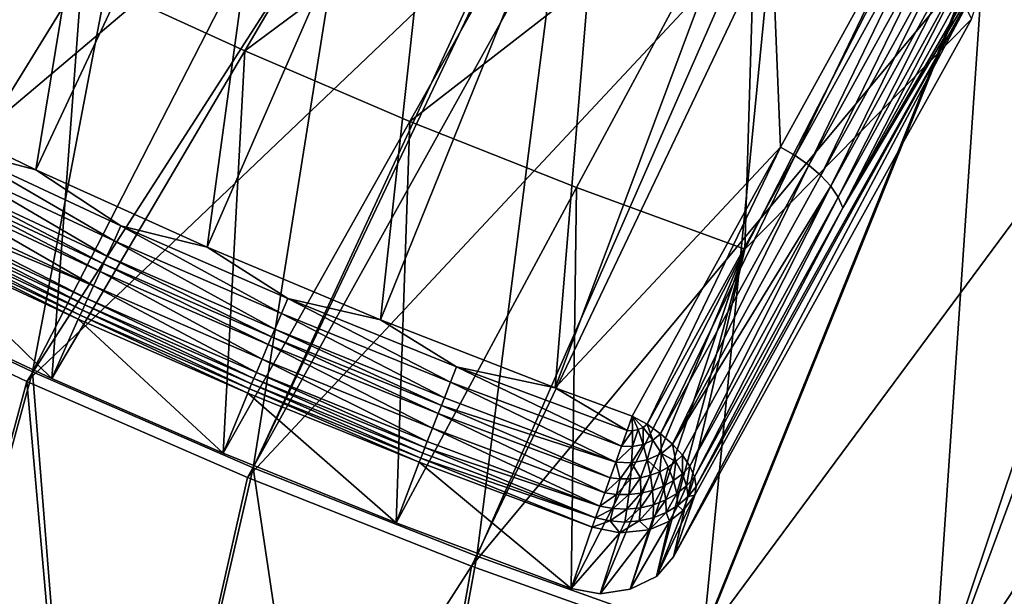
# Model space of a CAD drawing. Header units: metres. Extents: x 0 to 1400, y -1400 to 0.
# Tile 25 of 256: x 288 to 356, y -1344 to -1304. Entities that reach past the tile are written whole.
import ezdxf

# ---------------------------------------------------------------- set-up
doc = ezdxf.new("R2010")
doc.units = ezdxf.units.M

msp = doc.modelspace()

# ---------------------------------------------------------------- linework, layer by layer
at = {"layer": 'None'}
for points in [[(292.256042, -1273.92334, -32.400585), (258.31192, -1313.915161, -3), (280.588989, -1267.81958, -32.403858)], [(298.665375, -1275.43103, -29.813736), (285.204041, -1268.601685, -29.817636), (273.554565, -1320.952881)], [(273.138519, -1321.610474, -3), (258.31192, -1313.915161, -3), (292.256042, -1273.92334, -32.400585)], [(304.161194, -1279.700684, -32.397015), (273.138519, -1321.610474, -3), (292.256042, -1273.92334, -32.400585)], [(288.62204, -1328.121094), (298.665375, -1275.43103, -29.813736), (273.554565, -1320.952881)], [(312.361481, -1281.800171, -29.809479), (298.665375, -1275.43103, -29.813736), (288.62204, -1328.121094)], [(273.138519, -1321.610474, -3), (304.161194, -1279.700684, -32.397015), (316.296051, -1285.15271, -32.393162)], [(303.924896, -1334.771973), (312.361481, -1281.800171, -29.809479), (288.62204, -1328.121094)], [(303.924896, -1334.771973), (325.818329, -1287.53064, -29.805046), (312.361481, -1281.800171, -29.809479)], [(288.221893, -1328.789307, -3), (273.138519, -1321.610474, -3), (316.296051, -1285.15271, -32.393162)], [(288.221893, -1328.789307, -3), (316.296051, -1285.15271, -32.393162), (328.65506, -1290.280396, -32.389042)], [(326.274139, -1287.715942, -29.804892), (325.818329, -1287.53064, -29.805046), (303.924896, -1334.771973)], [(319.442322, -1340.90564), (326.274139, -1287.715942, -29.804892), (303.924896, -1334.771973)], [(340.385803, -1293.183716, -29.800001), (326.274139, -1287.715942, -29.804892), (319.442322, -1340.90564)], [(303.540955, -1335.450562, -3), (288.221893, -1328.789307, -3), (328.65506, -1290.280396, -32.389042)], [(303.540955, -1335.450562, -3), (328.65506, -1290.280396, -32.389042), (341.232513, -1295.083496, -32.384666)], [(335.15387, -1346.523438), (340.385803, -1293.183716, -29.800001), (319.442322, -1340.90564)], [(354.681274, -1298.208374, -29.79483), (340.385803, -1293.183716, -29.800001), (335.15387, -1346.523438)], [(319.07486, -1341.594238, -3), (303.540955, -1335.450562, -3), (341.232513, -1295.083496, -32.384666)], [(319.07486, -1341.594238, -3), (341.232513, -1295.083496, -32.384666), (354.025055, -1299.561279, -32.380047)], [(351.039581, -1351.628052), (354.681274, -1298.208374, -29.79483), (335.15387, -1346.523438)], [(369.142578, -1302.792603, -29.789406), (354.681274, -1298.208374, -29.79483), (351.039581, -1351.628052)], [(334.803131, -1347.221802, -3), (319.07486, -1341.594238, -3), (354.025055, -1299.561279, -32.380047)], [(334.803131, -1347.221802, -3), (354.025055, -1299.561279, -32.380047), (367.023651, -1303.710327, -32.375198)], [(367.023651, -1303.710327, -32.375198), (354.025055, -1299.561279, -32.380047), (357.938171, -1300.460083, -32.846481)], [(367.08017, -1356.223145), (369.142578, -1302.792603, -29.789406), (351.039581, -1351.628052)], [(350.705841, -1352.335571, -3), (334.803131, -1347.221802, -3), (367.023651, -1303.710327, -32.375198)], [(350.705841, -1352.335571, -3), (367.023651, -1303.710327, -32.375198), (380.231079, -1307.529175, -32.370125)], [(366.763672, -1356.939453, -3), (350.705841, -1352.335571, -3), (380.231079, -1307.529175, -32.370125)], [(273.554565, -1320.952881), (274.543243, -1379.413696), (288.62204, -1328.121094)], [(288.221893, -1328.789307, -3), (274.545135, -1379.414063, -3), (273.138519, -1321.610474, -3)], [(274.543243, -1379.413696), (292.944824, -1382.306885), (288.62204, -1328.121094)], [(288.62204, -1328.121094), (292.944824, -1382.306885), (303.924896, -1334.771973)], [(292.946716, -1382.307129, -3), (274.545135, -1379.414063, -3), (288.221893, -1328.789307, -3)], [(303.540955, -1335.450562, -3), (292.946716, -1382.307129, -3), (288.221893, -1328.789307, -3)], [(292.944824, -1382.306885), (311.399078, -1384.842285), (303.924896, -1334.771973)], [(303.924896, -1334.771973), (311.399078, -1384.842285), (319.442322, -1340.90564)], [(292.946716, -1382.307129, -3), (303.540955, -1335.450562, -3), (319.07486, -1341.594238, -3)], [(311.399078, -1384.842285), (335.15387, -1346.523438), (319.442322, -1340.90564)], [(311.40097, -1384.842529, -3), (292.946716, -1382.307129, -3), (319.07486, -1341.594238, -3)], [(311.40097, -1384.842529, -3), (319.07486, -1341.594238, -3), (334.803131, -1347.221802, -3)]]:
    msp.add_3dface(points, dxfattribs=at)
at = {"layer": 'None01'}
for points in [[(295.972412, -1270.86084, -14.260289), (285.431824, -1265.380493, -14.260289), (277.118347, -1308.405151, 9.996095)], [(288.855408, -1314.099487, 9.996095), (295.972412, -1270.86084, -14.260289), (277.118347, -1308.405151, 9.996095)], [(306.670349, -1276.050171, -14.260289), (295.972412, -1270.86084, -14.260289), (288.855408, -1314.099487, 9.996095)], [(300.736298, -1319.465332, 9.996095), (306.670349, -1276.050171, -14.260289), (288.855408, -1314.099487, 9.996095)], [(317.516235, -1280.947388, -14.260289), (306.670349, -1276.050171, -14.260289), (300.736298, -1319.465332, 9.996095)], [(312.752045, -1324.50415, 9.996095), (317.516235, -1280.947388, -14.260289), (300.736298, -1319.465332, 9.996095)], [(328.496429, -1285.551392, -14.260289), (317.516235, -1280.947388, -14.260289), (312.752045, -1324.50415, 9.996095)], [(292.029785, -1300.65271, -15.122478), (316.724854, -1283.116333, -30.250669), (303.341705, -1305.84668, -15.122478)], [(316.724854, -1283.116333, -30.250669), (327.736633, -1287.730103, -30.250669), (303.341705, -1305.84668, -15.122478)], [(324.894257, -1329.218018, 9.996095), (328.496429, -1285.551392, -14.260289), (312.752045, -1324.50415, 9.996095)], [(324.894257, -1329.218018, 9.996095), (339.596405, -1289.860718, -14.260289), (328.496429, -1285.551392, -14.260289)], [(303.341705, -1305.84668, -15.122478), (327.736633, -1287.730103, -30.250669), (314.788361, -1310.736572, -15.122478)], [(327.736633, -1287.730103, -30.250669), (338.867523, -1292.048218, -30.250669), (314.788361, -1310.736572, -15.122478)], [(340.518585, -1312.530762, -2.136295), (339.596405, -1289.860718, -14.260289), (324.894257, -1329.218018, 9.996095)], [(340.518585, -1312.530762, -2.136295), (350.801697, -1293.874023, -14.260289), (339.596405, -1289.860718, -14.260289)], [(338.867523, -1292.048218, -30.250669), (326.360077, -1315.322632, -15.122478), (314.788361, -1310.736572, -15.122478)], [(338.047272, -1319.605713, -15.122478), (326.360077, -1315.322632, -15.122478), (338.867523, -1292.048218, -30.250669)], [(350.107147, -1296.071411, -30.250671), (338.047272, -1319.605713, -15.122478), (338.867523, -1292.048218, -30.250669)], [(341.533569, -1313.101563, -2.151466), (350.801697, -1293.874023, -14.260289), (340.518585, -1312.530762, -2.136295)], [(351.821716, -1294.44519, -14.272118), (350.801697, -1293.874023, -14.260289), (341.533569, -1313.101563, -2.151466)], [(342.481628, -1313.763306, -2.363362), (351.821716, -1294.44519, -14.272118), (341.533569, -1313.101563, -2.151466)], [(352.769989, -1295.104614, -14.480652), (351.821716, -1294.44519, -14.272118), (342.481628, -1313.763306, -2.363362)], [(292.029785, -1300.65271, -15.122478), (278.215363, -1323.098267, 0.005715), (280.862457, -1295.154785, -15.122478)], [(343.314636, -1314.485718, -2.76611), (352.769989, -1295.104614, -14.480652), (342.481628, -1313.763306, -2.363362)], [(353.604187, -1295.824707, -14.87973), (352.769989, -1295.104614, -14.480652), (343.314636, -1314.485718, -2.76611)], [(338.047272, -1319.605713, -15.122478), (350.107147, -1296.071411, -30.250671), (353.77533, -1303.649902, -26.778225)], [(344.002075, -1315.240723, -3.342704), (353.604187, -1295.824707, -14.87973), (343.314636, -1314.485718, -2.76611)], [(354.293854, -1296.577881, -15.452527), (353.604187, -1295.824707, -14.87973), (344.002075, -1315.240723, -3.342704)], [(344.518158, -1316.000244, -4.071918), (354.293854, -1296.577881, -15.452527), (344.002075, -1315.240723, -3.342704)], [(354.813141, -1297.33606, -16.178028), (354.293854, -1296.577881, -15.452527), (344.518158, -1316.000244, -4.071918)], [(344.843903, -1316.736206, -4.926434), (354.813141, -1297.33606, -16.178028), (344.518158, -1316.000244, -4.071918)], [(344.843903, -1316.736206, -4.926434), (355.143097, -1298.071289, -17.029129), (354.813141, -1297.33606, -16.178028)], [(355.269348, -1298.755249, -17.974543), (355.143097, -1298.071289, -17.029129), (344.843903, -1316.736206, -4.926434)], [(355.189453, -1299.359253, -18.972336), (355.269348, -1298.755249, -17.974543), (344.843903, -1316.736206, -4.926434)], [(334.5755, -1336.669434, 5.244153), (333.095276, -1340.935669, -2.561258), (355.189453, -1299.359253, -18.972336)], [(333.095276, -1340.935669, -2.561258), (353.77533, -1303.649902, -26.778225), (355.189453, -1299.359253, -18.972336)], [(334.5755, -1336.669434, 5.244153), (355.189453, -1299.359253, -18.972336), (334.664063, -1336.066528, 6.245)], [(355.189453, -1299.359253, -18.972336), (344.843903, -1316.736206, -4.926434), (334.664063, -1336.066528, 6.245)], [(289.957245, -1328.576538, 0.005715), (278.215363, -1323.098267, 0.005715), (292.029785, -1300.65271, -15.122478)], [(303.341705, -1305.84668, -15.122478), (289.957245, -1328.576538, 0.005715), (292.029785, -1300.65271, -15.122478)], [(333.095276, -1340.935669, -2.561258), (338.047272, -1319.605713, -15.122478), (353.77533, -1303.649902, -26.778225)], [(301.839691, -1333.742798, 0.005715), (289.957245, -1328.576538, 0.005715), (303.341705, -1305.84668, -15.122478)], [(314.788361, -1310.736572, -15.122478), (301.839691, -1333.742798, 0.005715), (303.341705, -1305.84668, -15.122478)], [(288.855408, -1314.099487, 9.996095), (277.118347, -1308.405151, 9.996095), (283.293488, -1312.640625, 10.480665)], [(314.788361, -1310.736572, -15.122478), (313.852936, -1338.597168, 0.005715), (301.839691, -1333.742798, 0.005715)], [(326.360077, -1315.322632, -15.122478), (313.852936, -1338.597168, 0.005715), (314.788361, -1310.736572, -15.122478)], [(330.237122, -1331.176147, 9.996096), (340.518585, -1312.530762, -2.136295), (324.894257, -1329.218018, 9.996095)], [(330.237122, -1331.176147, 9.996096), (331.257111, -1331.752686, 9.976723), (340.518585, -1312.530762, -2.136295)], [(331.257111, -1331.752686, 9.976723), (341.533569, -1313.101563, -2.151466), (340.518585, -1312.530762, -2.136295)], [(283.293488, -1312.640625, 10.480665), (282.790741, -1313.667358, 10.748041), (294.268463, -1319.022217, 10.748034)], [(288.855408, -1314.099487, 9.996095), (283.293488, -1312.640625, 10.480665), (294.742981, -1317.981689, 10.48067)], [(294.742981, -1317.981689, 10.48067), (283.293488, -1312.640625, 10.480665), (294.268463, -1319.022217, 10.748034)], [(331.257111, -1331.752686, 9.976723), (332.199738, -1332.414063, 9.761315), (341.533569, -1313.101563, -2.151466)], [(332.199738, -1332.414063, 9.761315), (342.481628, -1313.763306, -2.363362), (341.533569, -1313.101563, -2.151466)], [(282.790741, -1313.667358, 10.748041), (282.275024, -1314.720581, 10.786893), (293.781677, -1320.089722, 10.786879)], [(294.268463, -1319.022217, 10.748034), (282.790741, -1313.667358, 10.748041), (293.781677, -1320.089722, 10.786879)], [(332.199738, -1332.414063, 9.761315), (333.028351, -1333.135864, 9.356179), (342.481628, -1313.763306, -2.363362)], [(333.028351, -1333.135864, 9.356179), (343.314636, -1314.485718, -2.76611), (342.481628, -1313.763306, -2.363362)], [(300.736298, -1319.465332, 9.996095), (288.855408, -1314.099487, 9.996095), (294.742981, -1317.981689, 10.48067)], [(344.002075, -1315.240723, -3.342704), (343.314636, -1314.485718, -2.76611), (333.028351, -1333.135864, 9.356179)], [(282.018372, -1315.244751, 10.719665), (281.765778, -1315.76062, 10.595434), (293.301025, -1321.143677, 10.59545)], [(293.539429, -1320.620972, 10.719666), (282.275024, -1314.720581, 10.786893), (282.018372, -1315.244751, 10.719665)], [(293.539429, -1320.620972, 10.719666), (282.018372, -1315.244751, 10.719665), (293.301025, -1321.143677, 10.59545)], [(293.781677, -1320.089722, 10.786879), (282.275024, -1314.720581, 10.786893), (293.539429, -1320.620972, 10.719666)], [(344.002075, -1315.240723, -3.342704), (333.028351, -1333.135864, 9.356179), (333.712433, -1333.891602, 8.776513)], [(334.22522, -1334.651367, 8.045206), (344.002075, -1315.240723, -3.342704), (333.712433, -1333.891602, 8.776513)], [(344.518158, -1316.000244, -4.071918), (344.002075, -1315.240723, -3.342704), (334.22522, -1334.651367, 8.045206)], [(292.844696, -1322.144165, 10.180856), (281.765778, -1315.76062, 10.595434), (281.282227, -1316.747925, 10.180879)], [(293.301025, -1321.143677, 10.59545), (281.765778, -1315.76062, 10.595434), (292.844696, -1322.144165, 10.180856)], [(325.987396, -1343.140137, 0.005714), (313.852936, -1338.597168, 0.005715), (326.360077, -1315.322632, -15.122478)], [(338.047272, -1319.605713, -15.122478), (325.987396, -1343.140137, 0.005714), (326.360077, -1315.322632, -15.122478)], [(334.546478, -1335.385376, 7.190866), (344.518158, -1316.000244, -4.071918), (334.22522, -1334.651367, 8.045206)], [(344.843903, -1316.736206, -4.926434), (344.518158, -1316.000244, -4.071918), (334.546478, -1335.385376, 7.190866)], [(280.84259, -1317.645386, 9.560008), (292.429932, -1323.053223, 9.560033), (281.055817, -1317.210205, 9.89512)], [(281.055817, -1317.210205, 9.89512), (292.844696, -1322.144165, 10.180856), (281.282227, -1316.747925, 10.180879)], [(292.429932, -1323.053223, 9.560033), (292.844696, -1322.144165, 10.180856), (281.055817, -1317.210205, 9.89512)], [(334.664063, -1336.066528, 6.245), (344.843903, -1316.736206, -4.926434), (334.546478, -1335.385376, 7.190866)], [(280.644684, -1318.049072, 9.178573), (292.243286, -1323.462158, 9.178579), (280.84259, -1317.645386, 9.560008)], [(292.243286, -1323.462158, 9.178579), (292.429932, -1323.053223, 9.560033), (280.84259, -1317.645386, 9.560008)], [(294.742981, -1317.981689, 10.48067), (294.268463, -1319.022217, 10.748034), (305.883331, -1324.07251, 10.748025)], [(300.736298, -1319.465332, 9.996095), (294.742981, -1317.981689, 10.48067), (306.329285, -1323.018921, 10.480675)], [(306.329285, -1323.018921, 10.480675), (294.742981, -1317.981689, 10.48067), (305.883331, -1324.07251, 10.748025)], [(280.301117, -1318.749634, 8.294516), (291.919464, -1324.171021, 8.294515), (280.463684, -1318.418213, 8.755253)], [(280.463684, -1318.418213, 8.755253), (292.072662, -1323.835693, 8.755241), (280.644684, -1318.049072, 9.178573)], [(291.919464, -1324.171021, 8.294515), (292.072662, -1323.835693, 8.755241), (280.463684, -1318.418213, 8.755253)], [(292.072662, -1323.835693, 8.755241), (292.243286, -1323.462158, 9.178579), (280.644684, -1318.049072, 9.178573)], [(280.158691, -1319.039429, 7.799943), (278.215363, -1323.098267, 0.005715), (289.957245, -1328.576538, 0.005715)], [(280.158691, -1319.039429, 7.799943), (291.785217, -1324.464478, 7.799943), (280.301117, -1318.749634, 8.294516)], [(291.785217, -1324.464478, 7.799943), (280.158691, -1319.039429, 7.799943), (289.957245, -1328.576538, 0.005715)], [(291.785217, -1324.464478, 7.799943), (291.919464, -1324.171021, 8.294515), (280.301117, -1318.749634, 8.294516)], [(294.268463, -1319.022217, 10.748034), (293.781677, -1320.089722, 10.786879), (305.425812, -1325.153564, 10.786863)], [(305.883331, -1324.07251, 10.748025), (294.268463, -1319.022217, 10.748034), (305.425812, -1325.153564, 10.786863)], [(312.752045, -1324.50415, 9.996095), (300.736298, -1319.465332, 9.996095), (306.329285, -1323.018921, 10.480675)], [(328.000061, -1343.512817, -0.182666), (325.987396, -1343.140137, 0.00571), (338.047272, -1319.605713, -15.122478)], [(338.047272, -1319.605713, -15.122478), (330.087463, -1343.192749, -0.758277), (328.000061, -1343.512817, -0.182666)], [(331.905029, -1342.300537, -1.59136), (330.087463, -1343.192749, -0.758277), (338.047272, -1319.605713, -15.122478)], [(333.095276, -1340.935669, -2.561258), (331.905029, -1342.300537, -1.59136), (338.047272, -1319.605713, -15.122478)], [(293.301025, -1321.143677, 10.59545), (304.97406, -1326.220947, 10.595467), (293.539429, -1320.620972, 10.719666)], [(305.19812, -1325.691528, 10.719668), (293.781677, -1320.089722, 10.786879), (293.539429, -1320.620972, 10.719666)], [(304.97406, -1326.220947, 10.595467), (305.19812, -1325.691528, 10.719668), (293.539429, -1320.620972, 10.719666)], [(305.425812, -1325.153564, 10.786863), (293.781677, -1320.089722, 10.786879), (305.19812, -1325.691528, 10.719668)], [(292.844696, -1322.144165, 10.180856), (304.545288, -1327.233887, 10.180833), (293.301025, -1321.143677, 10.59545)], [(304.545288, -1327.233887, 10.180833), (304.97406, -1326.220947, 10.595467), (293.301025, -1321.143677, 10.59545)], [(292.429932, -1323.053223, 9.560033), (304.15567, -1328.153931, 9.560058), (292.844696, -1322.144165, 10.180856)], [(304.15567, -1328.153931, 9.560058), (304.545288, -1327.233887, 10.180833), (292.844696, -1322.144165, 10.180856)], [(292.072662, -1323.835693, 8.755241), (303.820374, -1328.945313, 8.755229), (292.243286, -1323.462158, 9.178579)], [(292.243286, -1323.462158, 9.178579), (303.980469, -1328.567505, 9.178586), (292.429932, -1323.053223, 9.560033)], [(303.820374, -1328.945313, 8.755229), (303.980469, -1328.567505, 9.178586), (292.243286, -1323.462158, 9.178579)], [(303.980469, -1328.567505, 9.178586), (304.15567, -1328.153931, 9.560058), (292.429932, -1323.053223, 9.560033)], [(306.329285, -1323.018921, 10.480675), (305.883331, -1324.07251, 10.748025), (317.62558, -1328.819336, 10.748016)], [(312.752045, -1324.50415, 9.996095), (306.329285, -1323.018921, 10.480675), (318.042664, -1327.753418, 10.48068)], [(318.042664, -1327.753418, 10.48068), (306.329285, -1323.018921, 10.480675), (317.62558, -1328.819336, 10.748016)], [(291.785217, -1324.464478, 7.799943), (303.550842, -1329.580688, 7.799943), (291.919464, -1324.171021, 8.294515)], [(291.919464, -1324.171021, 8.294515), (303.676697, -1329.284058, 8.294514), (292.072662, -1323.835693, 8.755241)], [(303.550842, -1329.580688, 7.799943), (303.676697, -1329.284058, 8.294514), (291.919464, -1324.171021, 8.294515)], [(303.676697, -1329.284058, 8.294514), (303.820374, -1328.945313, 8.755229), (292.072662, -1323.835693, 8.755241)], [(305.883331, -1324.07251, 10.748025), (305.425812, -1325.153564, 10.786863), (317.197601, -1329.913208, 10.786849)], [(317.62558, -1328.819336, 10.748016), (305.883331, -1324.07251, 10.748025), (317.197601, -1329.913208, 10.786849)], [(291.785217, -1324.464478, 7.799943), (289.957245, -1328.576538, 0.005715), (301.839691, -1333.742798, 0.005715)], [(303.550842, -1329.580688, 7.799943), (291.785217, -1324.464478, 7.799943), (301.839691, -1333.742798, 0.005715)], [(324.894257, -1329.218018, 9.996095), (312.752045, -1324.50415, 9.996095), (318.042664, -1327.753418, 10.48068)], [(316.984619, -1330.457642, 10.71967), (305.425812, -1325.153564, 10.786863), (305.19812, -1325.691528, 10.719668)], [(317.197601, -1329.913208, 10.786849), (305.425812, -1325.153564, 10.786863), (316.984619, -1330.457642, 10.71967)], [(304.545288, -1327.233887, 10.180833), (316.374115, -1332.017822, 10.18081), (304.97406, -1326.220947, 10.595467)], [(304.97406, -1326.220947, 10.595467), (316.775024, -1330.993286, 10.595483), (305.19812, -1325.691528, 10.719668)], [(316.374115, -1332.017822, 10.18081), (316.775024, -1330.993286, 10.595483), (304.97406, -1326.220947, 10.595467)], [(316.775024, -1330.993286, 10.595483), (316.984619, -1330.457642, 10.71967), (305.19812, -1325.691528, 10.719668)], [(304.15567, -1328.153931, 9.560058), (316.009979, -1332.94812, 9.560083), (304.545288, -1327.233887, 10.180833)], [(316.009979, -1332.94812, 9.560083), (316.374115, -1332.017822, 10.18081), (304.545288, -1327.233887, 10.180833)], [(303.980469, -1328.567505, 9.178586), (315.846344, -1333.366089, 9.178592), (304.15567, -1328.153931, 9.560058)], [(315.846344, -1333.366089, 9.178592), (316.009979, -1332.94812, 9.560083), (304.15567, -1328.153931, 9.560058)], [(318.042664, -1327.753418, 10.48068), (317.62558, -1328.819336, 10.748016), (329.486328, -1333.261719, 10.748577)], [(324.894257, -1329.218018, 9.996095), (318.042664, -1327.753418, 10.48068), (329.874146, -1332.184448, 10.480756)], [(329.874146, -1332.184448, 10.480756), (318.042664, -1327.753418, 10.48068), (329.486328, -1333.261719, 10.748577)], [(303.676697, -1329.284058, 8.294514), (315.562958, -1334.089722, 8.294513), (303.820374, -1328.945313, 8.755229)], [(303.820374, -1328.945313, 8.755229), (315.69693, -1333.747681, 8.755218), (303.980469, -1328.567505, 9.178586)], [(315.562958, -1334.089722, 8.294513), (315.69693, -1333.747681, 8.755218), (303.820374, -1328.945313, 8.755229)], [(315.69693, -1333.747681, 8.755218), (315.846344, -1333.366089, 9.178592), (303.980469, -1328.567505, 9.178586)], [(317.62558, -1328.819336, 10.748016), (317.197601, -1329.913208, 10.786849), (329.088348, -1334.36731, 10.787167)], [(329.486328, -1333.261719, 10.748577), (317.62558, -1328.819336, 10.748016), (329.088348, -1334.36731, 10.787167)], [(303.550842, -1329.580688, 7.799943), (301.839691, -1333.742798, 0.005715), (313.852936, -1338.597168, 0.005715)], [(303.550842, -1329.580688, 7.799943), (315.445923, -1334.388306, 7.799943), (303.676697, -1329.284058, 8.294514)], [(315.445923, -1334.388306, 7.799943), (303.550842, -1329.580688, 7.799943), (313.852936, -1338.597168, 0.005715)], [(315.445923, -1334.388306, 7.799943), (315.562958, -1334.089722, 8.294513), (303.676697, -1329.284058, 8.294514)], [(330.237122, -1331.176147, 9.996096), (324.894257, -1329.218018, 9.996095), (329.874146, -1332.184448, 10.480756)], [(329.088348, -1334.36731, 10.787167), (317.197601, -1329.913208, 10.786849), (316.984619, -1330.457642, 10.71967)], [(316.374115, -1332.017822, 10.18081), (328.321869, -1336.496338, 10.180838), (316.775024, -1330.993286, 10.595483)], [(316.775024, -1330.993286, 10.595483), (328.695007, -1335.459839, 10.595336), (316.984619, -1330.457642, 10.71967)], [(328.321869, -1336.496338, 10.180838), (328.695007, -1335.459839, 10.595336), (316.775024, -1330.993286, 10.595483)], [(328.695007, -1335.459839, 10.595336), (329.088348, -1334.36731, 10.787167), (316.984619, -1330.457642, 10.71967)], [(330.237122, -1331.176147, 9.996096), (329.874146, -1332.184448, 10.480756), (330.259094, -1332.195435, 10.412174)], [(331.257111, -1331.752686, 9.976723), (330.237122, -1331.176147, 9.996096), (330.980713, -1331.970093, 10.149338)], [(330.980713, -1331.970093, 10.149338), (330.237122, -1331.176147, 9.996096), (330.638794, -1332.122437, 10.298861)], [(330.638794, -1332.122437, 10.298861), (330.237122, -1331.176147, 9.996096), (330.259094, -1332.195435, 10.412174)], [(316.009979, -1332.94812, 9.560083), (327.983734, -1337.435669, 9.559908), (316.374115, -1332.017822, 10.18081)], [(327.983734, -1337.435669, 9.559908), (328.321869, -1336.496338, 10.180838), (316.374115, -1332.017822, 10.18081)], [(329.874146, -1332.184448, 10.480756), (329.486328, -1333.261719, 10.748577), (330.259094, -1332.195435, 10.412174)], [(330.259094, -1332.195435, 10.412174), (329.486328, -1333.261719, 10.748577), (330.243134, -1333.287598, 10.616615)], [(330.259094, -1332.195435, 10.412174), (330.243134, -1333.287598, 10.616615), (330.638794, -1332.122437, 10.298861)], [(330.243134, -1333.287598, 10.616615), (330.98938, -1333.14563, 10.395189), (330.638794, -1332.122437, 10.298861)], [(330.638794, -1332.122437, 10.298861), (330.98938, -1333.14563, 10.395189), (330.980713, -1331.970093, 10.149338)], [(331.660065, -1332.844849, 10.101345), (331.257111, -1331.752686, 9.976723), (330.980713, -1331.970093, 10.149338)], [(330.98938, -1333.14563, 10.395189), (331.660065, -1332.844849, 10.101345), (330.980713, -1331.970093, 10.149338)], [(332.199738, -1332.414063, 9.761315), (331.257111, -1331.752686, 9.976723), (331.660065, -1332.844849, 10.101345)], [(327.983734, -1337.435669, 9.559908), (316.009979, -1332.94812, 9.560083), (315.846344, -1333.366089, 9.178592)], [(331.660065, -1332.844849, 10.101345), (330.98938, -1333.14563, 10.395189), (331.277893, -1334.213257, 10.282037)], [(332.251373, -1333.772217, 9.853746), (331.660065, -1332.844849, 10.101345), (331.277893, -1334.213257, 10.282037)], [(332.251373, -1333.772217, 9.853746), (332.199738, -1332.414063, 9.761315), (331.660065, -1332.844849, 10.101345)], [(333.028351, -1333.135864, 9.356179), (332.199738, -1332.414063, 9.761315), (332.251373, -1333.772217, 9.853746)], [(327.693237, -1338.242676, 8.755504), (315.846344, -1333.366089, 9.178592), (315.69693, -1333.747681, 8.755218)], [(327.693237, -1338.242676, 8.755504), (327.983734, -1337.435669, 9.559908), (315.846344, -1333.366089, 9.178592)], [(329.486328, -1333.261719, 10.748577), (329.088348, -1334.36731, 10.787167), (330.243134, -1333.287598, 10.616615)], [(330.243134, -1333.287598, 10.616615), (329.088348, -1334.36731, 10.787167), (330.19104, -1334.416016, 10.6017)], [(331.277893, -1334.213257, 10.282037), (330.98938, -1333.14563, 10.395189), (330.19104, -1334.416016, 10.6017)], [(330.98938, -1333.14563, 10.395189), (330.243134, -1333.287598, 10.616615), (330.19104, -1334.416016, 10.6017)], [(333.262451, -1334.334106, 9.104798), (333.028351, -1333.135864, 9.356179), (332.251373, -1333.772217, 9.853746)], [(333.712433, -1333.891602, 8.776513), (333.028351, -1333.135864, 9.356179), (333.262451, -1334.334106, 9.104798)], [(315.445923, -1334.388306, 7.799943), (313.852936, -1338.597168, 0.005715), (325.987396, -1343.140137, 0.005714)], [(315.445923, -1334.388306, 7.799943), (327.460968, -1338.887817, 7.799946), (315.562958, -1334.089722, 8.294513)], [(327.460968, -1338.887817, 7.799946), (315.445923, -1334.388306, 7.799943), (325.987396, -1343.140137, 0.005714)], [(315.562958, -1334.089722, 8.294513), (327.693237, -1338.242676, 8.755504), (315.69693, -1333.747681, 8.755218)], [(327.460968, -1338.887817, 7.799946), (327.693237, -1338.242676, 8.755504), (315.562958, -1334.089722, 8.294513)], [(329.088348, -1334.36731, 10.787167), (328.695007, -1335.459839, 10.595336), (329.394836, -1335.542847, 10.506478)], [(329.088348, -1334.36731, 10.787167), (329.394836, -1335.542847, 10.506478), (330.19104, -1334.416016, 10.6017)], [(330.19104, -1334.416016, 10.6017), (329.394836, -1335.542847, 10.506478), (330.106262, -1335.543213, 10.370337)], [(330.19104, -1334.416016, 10.6017), (330.106262, -1335.543213, 10.370337), (330.812378, -1335.459106, 10.189104)], [(331.277893, -1334.213257, 10.282037), (330.19104, -1334.416016, 10.6017), (330.812378, -1335.459106, 10.189104)], [(331.277893, -1334.213257, 10.282037), (330.812378, -1335.459106, 10.189104), (331.49646, -1335.291382, 9.96641)], [(332.251373, -1333.772217, 9.853746), (331.277893, -1334.213257, 10.282037), (332.142395, -1335.043457, 9.707215)], [(332.142395, -1335.043457, 9.707215), (331.277893, -1334.213257, 10.282037), (331.49646, -1335.291382, 9.96641)], [(332.735443, -1334.721558, 9.417646), (332.251373, -1333.772217, 9.853746), (332.142395, -1335.043457, 9.707215)], [(333.262451, -1334.334106, 9.104798), (332.251373, -1333.772217, 9.853746), (332.735443, -1334.721558, 9.417646)], [(333.09613, -1335.660034, 8.812148), (333.262451, -1334.334106, 9.104798), (332.735443, -1334.721558, 9.417646)], [(333.09613, -1335.660034, 8.812148), (333.708832, -1335.190063, 8.438325), (333.262451, -1334.334106, 9.104798)], [(333.708832, -1335.190063, 8.438325), (333.712433, -1333.891602, 8.776513), (333.262451, -1334.334106, 9.104798)], [(334.22522, -1334.651367, 8.045206), (333.712433, -1333.891602, 8.776513), (333.708832, -1335.190063, 8.438325)], [(331.49646, -1335.291382, 9.96641), (331.639465, -1336.343384, 9.463629), (332.142395, -1335.043457, 9.707215)], [(331.639465, -1336.343384, 9.463629), (332.400848, -1336.047974, 9.156873), (332.142395, -1335.043457, 9.707215)], [(332.142395, -1335.043457, 9.707215), (332.400848, -1336.047974, 9.156873), (332.735443, -1334.721558, 9.417646)], [(332.400848, -1336.047974, 9.156873), (333.09613, -1335.660034, 8.812148), (332.735443, -1334.721558, 9.417646)], [(333.991974, -1336.011353, 7.638395), (334.22522, -1334.651367, 8.045206), (333.708832, -1335.190063, 8.438325)], [(334.546478, -1335.385376, 7.190866), (334.22522, -1334.651367, 8.045206), (333.991974, -1336.011353, 7.638395)], [(328.695007, -1335.459839, 10.595336), (328.321869, -1336.496338, 10.180838), (329.394836, -1335.542847, 10.506478)], [(329.394836, -1335.542847, 10.506478), (328.321869, -1336.496338, 10.180838), (329.150604, -1336.614624, 10.087004)], [(329.394836, -1335.542847, 10.506478), (329.150604, -1336.614624, 10.087004), (330.106262, -1335.543213, 10.370337)], [(330.106262, -1335.543213, 10.370337), (329.150604, -1336.614624, 10.087004), (329.993835, -1336.629517, 9.934065)], [(330.812378, -1335.459106, 10.189104), (329.993835, -1336.629517, 9.934065), (330.830444, -1336.538696, 9.724759)], [(330.812378, -1335.459106, 10.189104), (330.106262, -1335.543213, 10.370337), (329.993835, -1336.629517, 9.934065)], [(331.49646, -1335.291382, 9.96641), (330.812378, -1335.459106, 10.189104), (330.830444, -1336.538696, 9.724759)], [(331.639465, -1336.343384, 9.463629), (331.49646, -1335.291382, 9.96641), (330.830444, -1336.538696, 9.724759)], [(333.09613, -1335.660034, 8.812148), (332.400848, -1336.047974, 9.156873), (332.552704, -1336.999878, 8.452224)], [(332.552704, -1336.999878, 8.452224), (333.321869, -1336.55481, 8.062768), (333.09613, -1335.660034, 8.812148)], [(333.321869, -1336.55481, 8.062768), (333.708832, -1335.190063, 8.438325), (333.09613, -1335.660034, 8.812148)], [(333.321869, -1336.55481, 8.062768), (333.991974, -1336.011353, 7.638395), (333.708832, -1335.190063, 8.438325)], [(334.102844, -1336.769775, 6.735444), (334.546478, -1335.385376, 7.190866), (333.991974, -1336.011353, 7.638395)], [(334.102844, -1336.769775, 6.735444), (334.664063, -1336.066528, 6.245), (334.546478, -1335.385376, 7.190866)], [(331.704193, -1337.333984, 8.796116), (331.639465, -1336.343384, 9.463629), (330.798523, -1337.547852, 9.085258)], [(331.639465, -1336.343384, 9.463629), (330.830444, -1336.538696, 9.724759), (330.798523, -1337.547852, 9.085258)], [(332.400848, -1336.047974, 9.156873), (331.639465, -1336.343384, 9.463629), (331.704193, -1337.333984, 8.796116)], [(332.552704, -1336.999878, 8.452224), (332.400848, -1336.047974, 9.156873), (331.704193, -1337.333984, 8.796116)], [(333.406769, -1337.376831, 7.198874), (333.991974, -1336.011353, 7.638395), (333.321869, -1336.55481, 8.062768)], [(333.406769, -1337.376831, 7.198874), (334.102844, -1336.769775, 6.735444), (333.991974, -1336.011353, 7.638395)], [(334.5755, -1336.669434, 5.244153), (334.664063, -1336.066528, 6.245), (334.102844, -1336.769775, 6.735444)], [(328.321869, -1336.496338, 10.180838), (327.983734, -1337.435669, 9.559908), (329.150604, -1336.614624, 10.087004)], [(329.150604, -1336.614624, 10.087004), (327.983734, -1337.435669, 9.559908), (328.913055, -1337.598022, 9.471521)], [(329.150604, -1336.614624, 10.087004), (328.913055, -1337.598022, 9.471521), (329.993835, -1336.629517, 9.934065)], [(329.993835, -1336.629517, 9.934065), (328.913055, -1337.598022, 9.471521), (329.859772, -1337.636353, 9.312209)], [(330.830444, -1336.538696, 9.724759), (329.993835, -1336.629517, 9.934065), (329.859772, -1337.636353, 9.312209)], [(330.798523, -1337.547852, 9.085258), (330.830444, -1336.538696, 9.724759), (329.859772, -1337.636353, 9.312209)], [(331.690918, -1338.231934, 7.991102), (332.595154, -1337.869141, 7.621566), (332.552704, -1336.999878, 8.452224)], [(331.690918, -1338.231934, 7.991102), (332.552704, -1336.999878, 8.452224), (331.704193, -1337.333984, 8.796116)], [(333.095276, -1340.935669, -2.561258), (334.5755, -1336.669434, 5.244153), (331.905029, -1342.300537, -1.59136)], [(334.5755, -1336.669434, 5.244153), (333.77359, -1337.726929, 5.972731), (331.905029, -1342.300537, -1.59136)], [(332.595154, -1337.869141, 7.621566), (333.321869, -1336.55481, 8.062768), (332.552704, -1336.999878, 8.452224)], [(332.595154, -1337.869141, 7.621566), (333.406769, -1337.376831, 7.198874), (333.321869, -1336.55481, 8.062768)], [(333.77359, -1337.726929, 5.972731), (334.102844, -1336.769775, 6.735444), (333.406769, -1337.376831, 7.198874)], [(333.77359, -1337.726929, 5.972731), (334.5755, -1336.669434, 5.244153), (334.102844, -1336.769775, 6.735444)], [(327.983734, -1337.435669, 9.559908), (327.693237, -1338.242676, 8.755504), (328.913055, -1337.598022, 9.471521)], [(328.913055, -1337.598022, 9.471521), (327.693237, -1338.242676, 8.755504), (328.691711, -1338.458984, 8.684058)], [(328.913055, -1337.598022, 9.471521), (328.691711, -1338.458984, 8.684058), (329.859772, -1337.636353, 9.312209)], [(329.859772, -1337.636353, 9.312209), (328.691711, -1338.458984, 8.684058), (329.71051, -1338.53064, 8.529865)], [(329.71051, -1338.53064, 8.529865), (330.720032, -1338.454468, 8.296761), (330.798523, -1337.547852, 9.085258)], [(329.859772, -1337.636353, 9.312209), (329.71051, -1338.53064, 8.529865), (330.798523, -1337.547852, 9.085258)], [(330.720032, -1338.454468, 8.296761), (331.690918, -1338.231934, 7.991102), (331.704193, -1337.333984, 8.796116)], [(330.720032, -1338.454468, 8.296761), (331.704193, -1337.333984, 8.796116), (330.798523, -1337.547852, 9.085258)], [(331.905029, -1342.300537, -1.59136), (333.77359, -1337.726929, 5.972731), (332.80603, -1338.475098, 6.563851)], [(332.80603, -1338.475098, 6.563851), (333.406769, -1337.376831, 7.198874), (332.595154, -1337.869141, 7.621566)], [(332.80603, -1338.475098, 6.563851), (333.77359, -1337.726929, 5.972731), (333.406769, -1337.376831, 7.198874)], [(327.693237, -1338.242676, 8.755504), (327.460968, -1338.887817, 7.799946), (328.691711, -1338.458984, 8.684058)], [(328.691711, -1338.458984, 8.684058), (327.460968, -1338.887817, 7.799946), (329.38205, -1339.276978, 7.648858)], [(328.691711, -1338.458984, 8.684058), (329.38205, -1339.276978, 7.648858), (329.71051, -1338.53064, 8.529865)], [(329.71051, -1338.53064, 8.529865), (329.38205, -1339.276978, 7.648858), (330.720032, -1338.454468, 8.296761)], [(329.38205, -1339.276978, 7.648858), (331.409698, -1339.066772, 7.150721), (330.720032, -1338.454468, 8.296761)], [(331.905029, -1342.300537, -1.59136), (332.80603, -1338.475098, 6.563851), (330.087463, -1343.192749, -0.758277)], [(332.80603, -1338.475098, 6.563851), (331.409698, -1339.066772, 7.150721), (330.087463, -1343.192749, -0.758277)], [(330.720032, -1338.454468, 8.296761), (331.409698, -1339.066772, 7.150721), (331.690918, -1338.231934, 7.991102)], [(331.409698, -1339.066772, 7.150721), (332.595154, -1337.869141, 7.621566), (331.690918, -1338.231934, 7.991102)], [(331.409698, -1339.066772, 7.150721), (332.80603, -1338.475098, 6.563851), (332.595154, -1337.869141, 7.621566)], [(329.38205, -1339.276978, 7.648858), (327.460968, -1338.887817, 7.799946), (325.987396, -1343.140137, 0.005714)], [(330.087463, -1343.192749, -0.758277), (331.409698, -1339.066772, 7.150721), (328.000061, -1343.512817, -0.182666)], [(331.409698, -1339.066772, 7.150721), (329.38205, -1339.276978, 7.648858), (328.000061, -1343.512817, -0.182666)], [(328.000061, -1343.512817, -0.182666), (329.38205, -1339.276978, 7.648858), (325.987396, -1343.140137, 0.005714)]]:
    msp.add_3dface(points, dxfattribs=at)

doc.saveas('drawing.dxf')
